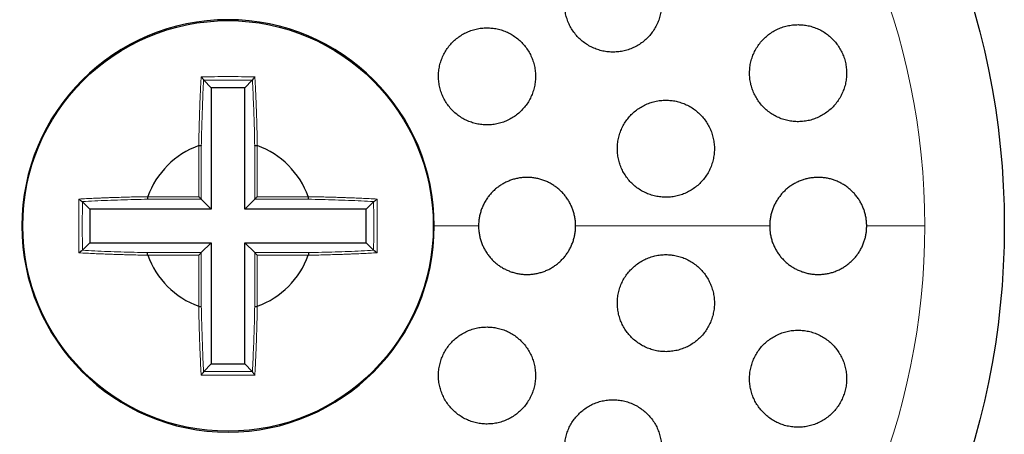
# Model space of a CAD drawing. Header units: millimetres. Extents: x 8 to 913, y 12 to 937.
# Tile 63 of 70: x 518 to 539, y 823 to 832. Entities that reach past the tile are written whole.
import ezdxf

# ---------------------------------------------------------------- set-up
doc = ezdxf.new("R2010")
doc.units = ezdxf.units.MM

msp = doc.modelspace()

# ---------------------------------------------------------------- linework, layer by layer
at = {"color": 7, "linetype": 'Continuous', "lineweight": 30}
for p, q in [((522.104, 830.414), (522.102, 830.418)), ((522.259, 830.259), (522.104, 830.414)), ((522.259, 830.259), (522.259, 827.758)), ((522.949, 830.259), (522.259, 830.259)), ((522.949, 830.259), (523.104, 830.414)), ((522.949, 827.758), (522.949, 830.259)), ((523.106, 830.418), (523.104, 830.414)), ((522.001, 829.068), (522.004, 829.069)), ((523.204, 829.069), (523.207, 829.068)), ((520.948, 828.013), (520.949, 828.016)), ((524.259, 828.016), (524.26, 828.013)), ((519.599, 827.915), (519.603, 827.913)), ((519.759, 827.758), (519.603, 827.913)), ((522.259, 827.758), (522.054, 827.963)), ((522.949, 827.758), (523.154, 827.963)), ((525.45, 827.758), (525.605, 827.913)), ((525.605, 827.913), (525.609, 827.915)), ((522.259, 827.758), (519.759, 827.758)), ((519.759, 827.758), (519.759, 827.068)), ((525.45, 827.758), (522.949, 827.758)), ((525.45, 827.068), (525.45, 827.758)), ((519.759, 827.068), (519.603, 826.913)), ((519.759, 827.068), (522.259, 827.068)), ((522.259, 827.068), (522.054, 826.863)), ((522.259, 827.068), (522.259, 824.568)), ((522.949, 827.068), (523.154, 826.863)), ((522.949, 827.068), (525.45, 827.068)), ((522.949, 824.568), (522.949, 827.068)), ((525.45, 827.068), (525.605, 826.913)), ((519.603, 826.913), (519.599, 826.911)), ((520.949, 826.81), (520.948, 826.813)), ((524.26, 826.813), (524.259, 826.81)), ((525.609, 826.911), (525.605, 826.913)), ((522.004, 825.757), (522.001, 825.758)), ((523.207, 825.758), (523.204, 825.757)), ((522.259, 824.568), (522.104, 824.412)), ((522.259, 824.568), (522.949, 824.568)), ((522.949, 824.568), (523.104, 824.412)), ((522.102, 824.409), (522.104, 824.412)), ((523.104, 824.412), (523.106, 824.409))]:
    msp.add_line(p, q, dxfattribs=at)
at = {"color": 252, "linetype": 'Continuous', "lineweight": 0}
for p, q in [((522.004, 828.013), (522.004, 829.069)), ((522.054, 829.064), (522.054, 827.963)), ((523.154, 827.963), (523.154, 829.064)), ((523.204, 829.069), (523.204, 828.013)), ((520.948, 828.013), (522.004, 828.013)), ((523.204, 828.013), (524.26, 828.013)), ((522.054, 827.963), (520.953, 827.963)), ((524.255, 827.963), (523.154, 827.963)), ((527.768, 827.413), (526.854, 827.413)), ((533.768, 827.413), (529.768, 827.413)), ((536.965, 827.413), (535.768, 827.413)), ((522.004, 826.813), (520.948, 826.813)), ((520.953, 826.863), (522.054, 826.863)), ((522.004, 825.757), (522.004, 826.813)), ((522.054, 826.863), (522.054, 825.762)), ((523.154, 826.863), (524.255, 826.863)), ((523.154, 825.762), (523.154, 826.863)), ((524.26, 826.813), (523.204, 826.813)), ((523.204, 826.813), (523.204, 825.757))]:
    msp.add_line(p, q, dxfattribs=at)
at = {"color": 7, "linetype": 'Continuous', "lineweight": 30}
for radius in [16, 4.231]:
    msp.add_circle((522.604, 827.413), radius, dxfattribs=at)
at = {"color": 252, "linetype": 'Continuous', "lineweight": 0}
for start, end in [(90, 0), (0, 90)]:
    msp.add_arc((522.604, 827.413), 14.361, start, end, dxfattribs=at)
at = {"color": 7, "linetype": 'Continuous', "lineweight": 30}
for radius, start, end in [(4.25, 90, 0), (4.25, 0, 90), (1.762, 110.0274, 159.971), (1.762, 20.0274, 69.971), (1.762, 200.0274, 249.971), (1.762, 290.0274, 339.971)]:
    msp.add_arc((522.604, 827.413), radius, start, end, dxfattribs=at)
for points, knots in [([(530.54, 832.995), (530.502, 832.994), (530.427, 832.991), (530.315, 832.971), (530.207, 832.94), (530.102, 832.896), (530.003, 832.841), (529.911, 832.775), (529.827, 832.699), (529.752, 832.614), (529.687, 832.521), (529.633, 832.421), (529.591, 832.316), (529.561, 832.207), (529.543, 832.095), (529.538, 831.982), (529.546, 831.869), (529.566, 831.759), (529.599, 831.651), (529.643, 831.548), (529.699, 831.45), (529.765, 831.36), (529.841, 831.277), (529.925, 831.204), (530.017, 831.14), (530.116, 831.087), (530.22, 831.046), (530.327, 831.016), (530.438, 830.998), (530.55, 830.993), (530.662, 831.001), (530.773, 831.02), (530.881, 831.053), (530.985, 831.097), (531.083, 831.153), (531.175, 831.219), (531.258, 831.296), (531.333, 831.382), (531.397, 831.475), (531.45, 831.575), (531.492, 831.681), (531.521, 831.79), (531.538, 831.902), (531.542, 832.015), (531.533, 832.128), (531.512, 832.239), (531.479, 832.346), (531.433, 832.449), (531.377, 832.546), (531.311, 832.636), (531.234, 832.718), (531.149, 832.791), (531.057, 832.854), (530.958, 832.906), (530.854, 832.947), (530.749, 832.975), (530.644, 832.992), (530.575, 832.994), (530.54, 832.995)], [0, 0, 0, 0, 0.018027, 0.036113, 0.05414, 0.072166, 0.090249, 0.108275, 0.126331, 0.144445, 0.162501, 0.180524, 0.198605, 0.216627, 0.234552, 0.252536, 0.270461, 0.288269, 0.306135, 0.323943, 0.341666, 0.359446, 0.377169, 0.394875, 0.412638, 0.430344, 0.448109, 0.465929, 0.483694, 0.501566, 0.519494, 0.537366, 0.55535, 0.573391, 0.591374, 0.609425, 0.627532, 0.645582, 0.663624, 0.681724, 0.699765, 0.717727, 0.735746, 0.753706, 0.771551, 0.789452, 0.807296, 0.825039, 0.842839, 0.860583, 0.878285, 0.896044, 0.913746, 0.931485, 0.94928, 0.967019, 0.983509, 1, 1, 1, 1]), ([(527.942, 831.495), (527.905, 831.494), (527.829, 831.491), (527.718, 831.472), (527.61, 831.44), (527.505, 831.397), (527.407, 831.342), (527.315, 831.277), (527.231, 831.201), (527.156, 831.116), (527.091, 831.024), (527.037, 830.925), (526.994, 830.82), (526.964, 830.711), (526.946, 830.6), (526.94, 830.487), (526.947, 830.375), (526.967, 830.264), (526.999, 830.156), (527.043, 830.052), (527.098, 829.954), (527.164, 829.863), (527.24, 829.78), (527.324, 829.706), (527.416, 829.642), (527.515, 829.588), (527.619, 829.547), (527.727, 829.516), (527.838, 829.498), (527.951, 829.493), (528.063, 829.5), (528.174, 829.52), (528.282, 829.552), (528.385, 829.596), (528.484, 829.652), (528.575, 829.718), (528.658, 829.794), (528.733, 829.879), (528.797, 829.972), (528.85, 830.072), (528.892, 830.177), (528.922, 830.286), (528.939, 830.397), (528.944, 830.51), (528.936, 830.623), (528.915, 830.733), (528.883, 830.841), (528.838, 830.944), (528.782, 831.042), (528.715, 831.132), (528.639, 831.215), (528.554, 831.288), (528.462, 831.352), (528.363, 831.405), (528.258, 831.446), (528.152, 831.475), (528.047, 831.492), (527.977, 831.494), (527.942, 831.495)], [0, 0, 0, 0, 0.017946, 0.035949, 0.053895, 0.07184, 0.089842, 0.107787, 0.125745, 0.143761, 0.16172, 0.179664, 0.197665, 0.215609, 0.233509, 0.251467, 0.269367, 0.287215, 0.30512, 0.322968, 0.340777, 0.358642, 0.376451, 0.394252, 0.412109, 0.42991, 0.447737, 0.46562, 0.483447, 0.501322, 0.519254, 0.53713, 0.555056, 0.573038, 0.590964, 0.60892, 0.626933, 0.644889, 0.662842, 0.680851, 0.698803, 0.71672, 0.734694, 0.75261, 0.770474, 0.788395, 0.806258, 0.824076, 0.841952, 0.85977, 0.877569, 0.895425, 0.913224, 0.931039, 0.948911, 0.966727, 0.983363, 1, 1, 1, 1]), ([(534.353, 831.561), (534.316, 831.56), (534.24, 831.558), (534.127, 831.537), (534.018, 831.506), (533.913, 831.461), (533.814, 831.406), (533.721, 831.339), (533.637, 831.262), (533.562, 831.176), (533.497, 831.082), (533.444, 830.982), (533.402, 830.876), (533.372, 830.767), (533.356, 830.655), (533.352, 830.542), (533.36, 830.43), (533.381, 830.32), (533.414, 830.214), (533.458, 830.111), (533.514, 830.015), (533.579, 829.925), (533.655, 829.843), (533.739, 829.77), (533.83, 829.707), (533.928, 829.654), (534.032, 829.612), (534.14, 829.582), (534.251, 829.564), (534.363, 829.559), (534.476, 829.567), (534.587, 829.587), (534.696, 829.62), (534.8, 829.665), (534.899, 829.721), (534.991, 829.788), (535.075, 829.866), (535.149, 829.952), (535.213, 830.047), (535.266, 830.148), (535.307, 830.254), (535.336, 830.363), (535.352, 830.475), (535.355, 830.588), (535.346, 830.7), (535.324, 830.809), (535.291, 830.916), (535.245, 831.018), (535.189, 831.114), (535.123, 831.203), (535.047, 831.285), (534.962, 831.357), (534.871, 831.42), (534.772, 831.472), (534.668, 831.513), (534.563, 831.541), (534.457, 831.558), (534.388, 831.56), (534.353, 831.561)], [0, 0, 0, 0, 0.018185, 0.036427, 0.054612, 0.072797, 0.091041, 0.109226, 0.127385, 0.145602, 0.163761, 0.181766, 0.199829, 0.217833, 0.23563, 0.253484, 0.27128, 0.288906, 0.30659, 0.324216, 0.341785, 0.35941, 0.37698, 0.394625, 0.412325, 0.429971, 0.447793, 0.46567, 0.483493, 0.501517, 0.519599, 0.537624, 0.555791, 0.574016, 0.592183, 0.610368, 0.62861, 0.646793, 0.664858, 0.682981, 0.701045, 0.718908, 0.736828, 0.75469, 0.77236, 0.790087, 0.807756, 0.825327, 0.842954, 0.860526, 0.878132, 0.895795, 0.913402, 0.931162, 0.948978, 0.966739, 0.983369, 1, 1, 1, 1]), ([(522.05, 830.487), (522.057, 830.479), (522.069, 830.465), (522.084, 830.446), (522.092, 830.434), (522.097, 830.427), (522.1, 830.421), (522.101, 830.419), (522.102, 830.418)], [0, 0, 0, 0, 0.337974, 0.584879, 0.686381, 0.783281, 0.88508, 1, 1, 1, 1]), ([(523.158, 830.487), (523.151, 830.479), (523.139, 830.465), (523.125, 830.446), (523.116, 830.434), (523.111, 830.427), (523.108, 830.421), (523.107, 830.419), (523.106, 830.418)], [0, 0, 0, 0, 0.337271, 0.584132, 0.685614, 0.782527, 0.884521, 1, 1, 1, 1]), ([(531.629, 830.004), (531.591, 830.003), (531.515, 830.001), (531.404, 829.981), (531.295, 829.949), (531.19, 829.906), (531.091, 829.85), (530.999, 829.784), (530.915, 829.708), (530.84, 829.623), (530.775, 829.53), (530.722, 829.43), (530.679, 829.325), (530.649, 829.217), (530.632, 829.105), (530.627, 828.993), (530.634, 828.881), (530.654, 828.77), (530.687, 828.663), (530.73, 828.56), (530.786, 828.463), (530.851, 828.372), (530.926, 828.29), (531.01, 828.216), (531.102, 828.152), (531.201, 828.098), (531.305, 828.056), (531.413, 828.026), (531.524, 828.008), (531.637, 828.002), (531.749, 828.01), (531.861, 828.029), (531.969, 828.062), (532.073, 828.106), (532.172, 828.162), (532.264, 828.229), (532.347, 828.306), (532.422, 828.392), (532.486, 828.485), (532.539, 828.585), (532.58, 828.69), (532.609, 828.799), (532.626, 828.911), (532.631, 829.023), (532.622, 829.135), (532.601, 829.245), (532.568, 829.352), (532.524, 829.455), (532.468, 829.552), (532.402, 829.642), (532.326, 829.724), (532.241, 829.797), (532.149, 829.861), (532.05, 829.914), (531.946, 829.955), (531.84, 829.984), (531.734, 830.001), (531.664, 830.003), (531.629, 830.004)], [0, 0, 0, 0, 0.018048, 0.036154, 0.054203, 0.072252, 0.090359, 0.108409, 0.126429, 0.144508, 0.162528, 0.18045, 0.19843, 0.216352, 0.234157, 0.25202, 0.269825, 0.287546, 0.305324, 0.323046, 0.340753, 0.358516, 0.376223, 0.39399, 0.411813, 0.42958, 0.447456, 0.465388, 0.483263, 0.50125, 0.519293, 0.53728, 0.555331, 0.57344, 0.591491, 0.609531, 0.627629, 0.645669, 0.663627, 0.681643, 0.699601, 0.717442, 0.73534, 0.75318, 0.770921, 0.788719, 0.80646, 0.824162, 0.841921, 0.859624, 0.877364, 0.895161, 0.912903, 0.930742, 0.948637, 0.966477, 0.983238, 1, 1, 1, 1]), ([(522.004, 829.069), (522.011, 829.07), (522.02, 829.071), (522.032, 829.072), (522.039, 829.072), (522.045, 829.071), (522.051, 829.068), (522.053, 829.066), (522.054, 829.064)], [0, 0, 0, 0, 0.265216, 0.381301, 0.492334, 0.604217, 0.722945, 1, 1, 1, 1]), ([(523.154, 829.064), (523.155, 829.066), (523.157, 829.068), (523.163, 829.071), (523.169, 829.072), (523.176, 829.072), (523.188, 829.071), (523.197, 829.07), (523.204, 829.069)], [0, 0, 0, 0, 0.277055, 0.395783, 0.507666, 0.618699, 0.734784, 1, 1, 1, 1]), ([(529.768, 827.413), (529.767, 827.441), (529.766, 827.496), (529.755, 827.579), (529.738, 827.662), (529.713, 827.743), (529.682, 827.821), (529.645, 827.896), (529.601, 827.968), (529.551, 828.037), (529.496, 828.1), (529.436, 828.158), (529.371, 828.212), (529.301, 828.26), (529.229, 828.302), (529.153, 828.337), (529.073, 828.367), (528.991, 828.389), (528.909, 828.404), (528.825, 828.413), (528.74, 828.414), (528.655, 828.408), (528.572, 828.395), (528.49, 828.375), (528.409, 828.348), (528.331, 828.314), (528.257, 828.274), (528.186, 828.228), (528.119, 828.176), (528.057, 828.118), (528, 828.056), (527.949, 827.989), (527.903, 827.917), (527.863, 827.842), (527.831, 827.765), (527.804, 827.685), (527.785, 827.603), (527.771, 827.512), (527.769, 827.448), (527.768, 827.413)], [0, 0, 0, 0, 0.026363, 0.052727, 0.079857, 0.106987, 0.13335, 0.159713, 0.18684, 0.213967, 0.240367, 0.266767, 0.293929, 0.321091, 0.347567, 0.374042, 0.401282, 0.428522, 0.455068, 0.481613, 0.508928, 0.536242, 0.562822, 0.589401, 0.616754, 0.644106, 0.670668, 0.697231, 0.724568, 0.751906, 0.778407, 0.804908, 0.832184, 0.85946, 0.885883, 0.912307, 0.939502, 0.966696, 1, 1, 1, 1]), ([(535.768, 827.413), (535.767, 827.441), (535.766, 827.496), (535.755, 827.578), (535.738, 827.66), (535.714, 827.741), (535.683, 827.818), (535.647, 827.893), (535.604, 827.965), (535.554, 828.033), (535.5, 828.096), (535.441, 828.154), (535.377, 828.208), (535.308, 828.256), (535.236, 828.298), (535.16, 828.334), (535.081, 828.364), (534.999, 828.387), (534.917, 828.403), (534.833, 828.412), (534.747, 828.414), (534.662, 828.409), (534.578, 828.396), (534.495, 828.377), (534.414, 828.35), (534.335, 828.316), (534.26, 828.276), (534.188, 828.23), (534.12, 828.177), (534.057, 828.119), (534, 828.056), (533.949, 827.989), (533.902, 827.917), (533.863, 827.841), (533.83, 827.764), (533.804, 827.684), (533.785, 827.601), (533.771, 827.511), (533.769, 827.448), (533.768, 827.413)], [0, 0, 0, 0, 0.026074, 0.052148, 0.078983, 0.105819, 0.131892, 0.157965, 0.184788, 0.211611, 0.237824, 0.264038, 0.290997, 0.317956, 0.344464, 0.370971, 0.398233, 0.425495, 0.45228, 0.479065, 0.506619, 0.534173, 0.561097, 0.58802, 0.615728, 0.643437, 0.670295, 0.697154, 0.724806, 0.752458, 0.779076, 0.805693, 0.833101, 0.86051, 0.88682, 0.91313, 0.940218, 0.967306, 1, 1, 1, 1]), ([(520.948, 828.013), (520.947, 828.006), (520.946, 827.997), (520.945, 827.985), (520.946, 827.978), (520.947, 827.972), (520.949, 827.966), (520.951, 827.965), (520.953, 827.963)], [0, 0, 0, 0, 0.266061, 0.382306, 0.49341, 0.605286, 0.723885, 1, 1, 1, 1]), ([(522.004, 828.013), (522.011, 828.006), (522.023, 827.994), (522.037, 827.98), (522.045, 827.972), (522.049, 827.968), (522.052, 827.965), (522.053, 827.964), (522.054, 827.963)], [0, 0, 0, 0, 0.3089025, 0.5562704, 0.6661118, 0.7730088, 0.8825639, 1, 1, 1, 1]), ([(523.154, 827.963), (523.155, 827.964), (523.156, 827.965), (523.159, 827.968), (523.163, 827.972), (523.171, 827.98), (523.185, 827.994), (523.197, 828.006), (523.204, 828.013)], [0, 0, 0, 0, 0.117436, 0.226991, 0.333888, 0.44373, 0.691097, 1, 1, 1, 1]), ([(524.255, 827.963), (524.257, 827.965), (524.259, 827.966), (524.262, 827.972), (524.262, 827.978), (524.263, 827.985), (524.262, 827.997), (524.261, 828.006), (524.26, 828.013)], [0, 0, 0, 0, 0.276115, 0.394714, 0.50659, 0.617694, 0.733939, 1, 1, 1, 1]), ([(519.53, 827.967), (519.538, 827.96), (519.553, 827.949), (519.571, 827.934), (519.583, 827.925), (519.59, 827.92), (519.596, 827.917), (519.598, 827.916), (519.599, 827.915)], [0, 0, 0, 0, 0.337314, 0.584191, 0.685676, 0.782584, 0.88456, 1, 1, 1, 1]), ([(525.609, 827.915), (525.61, 827.916), (525.612, 827.917), (525.618, 827.92), (525.625, 827.925), (525.637, 827.934), (525.656, 827.949), (525.67, 827.96), (525.678, 827.967)], [0, 0, 0, 0, 0.1152749, 0.2171594, 0.3140862, 0.4156827, 0.6628177, 1, 1, 1, 1]), ([(527.768, 827.413), (527.769, 827.374), (527.771, 827.307), (527.787, 827.213), (527.807, 827.132), (527.834, 827.052), (527.868, 826.974), (527.908, 826.9), (527.954, 826.83), (528.006, 826.764), (528.063, 826.702), (528.125, 826.645), (528.192, 826.594), (528.263, 826.549), (528.338, 826.509), (528.415, 826.476), (528.495, 826.45), (528.578, 826.43), (528.661, 826.418), (528.745, 826.412), (528.83, 826.414), (528.914, 826.423), (528.998, 826.439), (529.079, 826.462), (529.158, 826.491), (529.235, 826.527), (529.308, 826.57), (529.377, 826.619), (529.442, 826.673), (529.502, 826.733), (529.557, 826.797), (529.606, 826.866), (529.649, 826.938), (529.686, 827.015), (529.716, 827.093), (529.739, 827.171), (529.756, 827.25), (529.766, 827.331), (529.767, 827.386), (529.768, 827.413)], [0, 0, 0, 0, 0.037627, 0.063973, 0.09032, 0.117431, 0.144542, 0.170906, 0.19727, 0.224397, 0.251523, 0.277948, 0.304372, 0.33156, 0.358748, 0.38525, 0.411752, 0.43902, 0.466289, 0.492851, 0.519414, 0.546747, 0.57408, 0.60066, 0.627239, 0.654593, 0.681946, 0.708492, 0.735037, 0.762357, 0.789678, 0.816152, 0.842627, 0.869875, 0.897123, 0.922501, 0.94788, 0.97394, 1, 1, 1, 1]), ([(533.768, 827.413), (533.769, 827.371), (533.772, 827.302), (533.788, 827.207), (533.809, 827.126), (533.836, 827.047), (533.87, 826.971), (533.91, 826.898), (533.955, 826.828), (534.007, 826.763), (534.064, 826.701), (534.126, 826.645), (534.192, 826.594), (534.262, 826.549), (534.337, 826.509), (534.414, 826.477), (534.494, 826.45), (534.576, 826.43), (534.66, 826.418), (534.745, 826.412), (534.83, 826.414), (534.915, 826.423), (534.999, 826.439), (535.081, 826.462), (535.16, 826.492), (535.238, 826.529), (535.312, 826.573), (535.381, 826.622), (535.446, 826.677), (535.507, 826.737), (535.562, 826.803), (535.61, 826.872), (535.653, 826.945), (535.69, 827.022), (535.719, 827.1), (535.741, 827.178), (535.756, 827.255), (535.766, 827.333), (535.767, 827.387), (535.768, 827.413)], [0, 0, 0, 0, 0.039657, 0.065665, 0.091673, 0.118433, 0.145193, 0.171273, 0.197353, 0.224178, 0.251002, 0.277318, 0.303635, 0.330698, 0.357762, 0.384379, 0.410997, 0.438374, 0.465751, 0.492607, 0.519463, 0.547095, 0.574726, 0.60165, 0.628574, 0.656288, 0.684002, 0.710789, 0.737576, 0.765158, 0.79274, 0.819245, 0.84575, 0.873043, 0.900336, 0.924935, 0.949534, 0.974767, 1, 1, 1, 1]), ([(519.53, 826.859), (519.538, 826.866), (519.553, 826.878), (519.571, 826.893), (519.583, 826.901), (519.59, 826.906), (519.596, 826.909), (519.598, 826.91), (519.599, 826.911)], [0, 0, 0, 0, 0.337974, 0.584879, 0.686381, 0.783281, 0.88508, 1, 1, 1, 1]), ([(520.948, 826.813), (520.947, 826.82), (520.946, 826.829), (520.945, 826.841), (520.946, 826.848), (520.947, 826.854), (520.949, 826.86), (520.951, 826.862), (520.953, 826.863)], [0, 0, 0, 0, 0.265216, 0.381301, 0.492334, 0.604217, 0.722945, 1, 1, 1, 1]), ([(522.004, 826.813), (522.011, 826.82), (522.023, 826.832), (522.037, 826.846), (522.045, 826.854), (522.049, 826.858), (522.052, 826.861), (522.053, 826.862), (522.054, 826.863)], [0, 0, 0, 0, 0.308903, 0.55627, 0.666112, 0.773009, 0.882564, 1, 1, 1, 1]), ([(523.154, 826.863), (523.155, 826.862), (523.156, 826.861), (523.159, 826.858), (523.163, 826.854), (523.171, 826.846), (523.185, 826.832), (523.197, 826.82), (523.204, 826.813)], [0, 0, 0, 0, 0.117436, 0.226991, 0.333888, 0.44373, 0.691097, 1, 1, 1, 1]), ([(524.255, 826.863), (524.257, 826.862), (524.259, 826.86), (524.262, 826.854), (524.262, 826.848), (524.263, 826.841), (524.262, 826.829), (524.261, 826.82), (524.26, 826.813)], [0, 0, 0, 0, 0.277055, 0.395783, 0.507666, 0.618699, 0.734784, 1, 1, 1, 1]), ([(525.609, 826.911), (525.61, 826.91), (525.612, 826.909), (525.618, 826.906), (525.625, 826.901), (525.637, 826.893), (525.656, 826.878), (525.67, 826.866), (525.678, 826.859)], [0, 0, 0, 0, 0.115206, 0.217138, 0.314089, 0.415614, 0.662474, 1, 1, 1, 1]), ([(531.629, 826.822), (531.591, 826.821), (531.516, 826.818), (531.404, 826.798), (531.296, 826.767), (531.191, 826.723), (531.092, 826.668), (531, 826.603), (530.916, 826.527), (530.842, 826.442), (530.777, 826.35), (530.723, 826.25), (530.681, 826.146), (530.65, 826.038), (530.632, 825.927), (530.627, 825.816), (530.633, 825.704), (530.653, 825.594), (530.685, 825.486), (530.728, 825.383), (530.782, 825.286), (530.847, 825.195), (530.922, 825.111), (531.006, 825.037), (531.098, 824.972), (531.197, 824.918), (531.301, 824.875), (531.41, 824.844), (531.521, 824.825), (531.634, 824.82), (531.747, 824.827), (531.859, 824.847), (531.968, 824.879), (532.072, 824.923), (532.171, 824.979), (532.263, 825.046), (532.346, 825.122), (532.42, 825.207), (532.484, 825.3), (532.537, 825.4), (532.579, 825.504), (532.609, 825.613), (532.626, 825.724), (532.631, 825.835), (532.623, 825.947), (532.603, 826.057), (532.57, 826.164), (532.526, 826.267), (532.471, 826.364), (532.406, 826.455), (532.33, 826.538), (532.245, 826.612), (532.153, 826.676), (532.054, 826.729), (531.949, 826.771), (531.843, 826.801), (531.735, 826.819), (531.664, 826.821), (531.629, 826.822)], [0, 0, 0, 0, 0.01799, 0.036037, 0.054027, 0.072021, 0.090072, 0.108065, 0.125985, 0.143962, 0.16188, 0.179683, 0.197543, 0.215345, 0.233066, 0.250843, 0.268563, 0.28627, 0.304034, 0.321742, 0.339511, 0.357336, 0.375106, 0.392984, 0.410919, 0.428797, 0.446786, 0.464832, 0.48282, 0.500872, 0.518982, 0.537033, 0.555072, 0.57317, 0.591208, 0.609164, 0.627177, 0.645132, 0.66297, 0.680865, 0.698703, 0.716442, 0.734238, 0.751978, 0.76968, 0.787439, 0.805141, 0.822884, 0.840682, 0.858426, 0.876267, 0.894166, 0.912008, 0.929966, 0.947981, 0.965939, 0.982969, 1, 1, 1, 1]), ([(522.004, 825.757), (522.011, 825.756), (522.02, 825.755), (522.032, 825.754), (522.039, 825.755), (522.045, 825.756), (522.051, 825.758), (522.053, 825.76), (522.054, 825.762)], [0, 0, 0, 0, 0.266061, 0.382306, 0.49341, 0.605286, 0.723885, 1, 1, 1, 1]), ([(523.154, 825.762), (523.155, 825.76), (523.157, 825.758), (523.163, 825.756), (523.169, 825.755), (523.176, 825.754), (523.188, 825.755), (523.197, 825.756), (523.204, 825.757)], [0, 0, 0, 0, 0.276115, 0.394714, 0.50659, 0.617694, 0.733939, 1, 1, 1, 1]), ([(527.942, 825.331), (527.905, 825.33), (527.83, 825.328), (527.719, 825.308), (527.61, 825.277), (527.506, 825.234), (527.408, 825.179), (527.316, 825.114), (527.232, 825.038), (527.157, 824.954), (527.092, 824.863), (527.038, 824.764), (526.996, 824.66), (526.965, 824.552), (526.946, 824.441), (526.94, 824.329), (526.946, 824.217), (526.966, 824.107), (526.997, 823.999), (527.04, 823.895), (527.095, 823.797), (527.16, 823.705), (527.235, 823.621), (527.319, 823.546), (527.411, 823.481), (527.51, 823.427), (527.615, 823.384), (527.723, 823.353), (527.835, 823.335), (527.948, 823.329), (528.061, 823.336), (528.172, 823.356), (528.28, 823.388), (528.384, 823.432), (528.482, 823.487), (528.574, 823.553), (528.657, 823.629), (528.731, 823.714), (528.795, 823.806), (528.849, 823.905), (528.891, 824.009), (528.921, 824.117), (528.939, 824.228), (528.944, 824.34), (528.937, 824.452), (528.917, 824.563), (528.885, 824.671), (528.841, 824.774), (528.786, 824.872), (528.72, 824.963), (528.644, 825.046), (528.559, 825.121), (528.467, 825.185), (528.367, 825.239), (528.262, 825.281), (528.156, 825.31), (528.048, 825.328), (527.978, 825.33), (527.942, 825.331)], [0, 0, 0, 0, 0.017879, 0.035815, 0.053694, 0.071576, 0.089514, 0.107395, 0.125238, 0.143139, 0.160982, 0.178789, 0.196652, 0.214459, 0.232261, 0.250119, 0.267921, 0.285751, 0.303638, 0.321469, 0.339349, 0.357286, 0.375167, 0.393096, 0.411083, 0.429013, 0.44697, 0.464984, 0.482941, 0.500891, 0.518899, 0.536849, 0.554761, 0.57273, 0.590642, 0.608501, 0.626417, 0.644276, 0.662091, 0.679963, 0.697778, 0.715578, 0.733433, 0.751233, 0.769051, 0.786926, 0.804744, 0.822608, 0.840529, 0.858392, 0.876308, 0.894281, 0.912197, 0.930149, 0.948159, 0.966111, 0.983055, 1, 1, 1, 1]), ([(534.353, 825.265), (534.316, 825.264), (534.241, 825.261), (534.129, 825.241), (534.02, 825.21), (533.915, 825.166), (533.816, 825.111), (533.724, 825.045), (533.64, 824.969), (533.565, 824.884), (533.501, 824.791), (533.447, 824.692), (533.405, 824.588), (533.375, 824.481), (533.357, 824.37), (533.351, 824.259), (533.358, 824.148), (533.377, 824.039), (533.408, 823.932), (533.451, 823.829), (533.505, 823.732), (533.57, 823.641), (533.644, 823.557), (533.728, 823.482), (533.819, 823.417), (533.918, 823.362), (534.022, 823.319), (534.131, 823.288), (534.243, 823.269), (534.357, 823.263), (534.471, 823.27), (534.583, 823.289), (534.692, 823.322), (534.797, 823.367), (534.897, 823.423), (534.988, 823.49), (535.072, 823.566), (535.146, 823.652), (535.21, 823.745), (535.263, 823.844), (535.304, 823.948), (535.333, 824.056), (535.351, 824.167), (535.355, 824.278), (535.348, 824.389), (535.328, 824.498), (535.296, 824.605), (535.252, 824.707), (535.198, 824.804), (535.133, 824.895), (535.058, 824.978), (534.973, 825.052), (534.881, 825.117), (534.782, 825.17), (534.678, 825.213), (534.57, 825.243), (534.462, 825.262), (534.389, 825.264), (534.353, 825.265)], [0, 0, 0, 0, 0.018034, 0.036124, 0.054157, 0.072198, 0.090297, 0.108336, 0.126233, 0.144187, 0.162083, 0.17978, 0.197534, 0.215231, 0.232811, 0.250447, 0.268027, 0.28562, 0.303268, 0.320862, 0.338591, 0.356375, 0.374105, 0.392035, 0.410022, 0.427953, 0.446065, 0.464234, 0.482346, 0.50054, 0.518792, 0.536986, 0.555122, 0.573317, 0.591453, 0.609417, 0.627439, 0.645402, 0.663156, 0.680968, 0.698722, 0.716325, 0.733983, 0.751586, 0.769159, 0.786787, 0.80436, 0.822036, 0.839767, 0.857444, 0.87531, 0.893232, 0.9111, 0.929164, 0.947285, 0.96535, 0.982675, 1, 1, 1, 1]), ([(522.102, 824.409), (522.101, 824.407), (522.1, 824.405), (522.097, 824.399), (522.092, 824.392), (522.084, 824.38), (522.069, 824.362), (522.057, 824.347), (522.05, 824.339)], [0, 0, 0, 0, 0.115206, 0.217138, 0.314089, 0.415614, 0.662474, 1, 1, 1, 1]), ([(523.106, 824.408), (523.107, 824.407), (523.108, 824.405), (523.111, 824.399), (523.116, 824.392), (523.125, 824.38), (523.14, 824.362), (523.151, 824.347), (523.158, 824.339)], [0, 0, 0, 0, 0.115275, 0.217159, 0.314086, 0.415683, 0.662818, 1, 1, 1, 1]), ([(530.54, 823.831), (530.503, 823.83), (530.428, 823.828), (530.317, 823.808), (530.209, 823.777), (530.105, 823.734), (530.006, 823.679), (529.914, 823.614), (529.83, 823.538), (529.755, 823.454), (529.69, 823.363), (529.637, 823.264), (529.594, 823.161), (529.563, 823.053), (529.544, 822.943), (529.538, 822.831), (529.544, 822.72), (529.563, 822.609), (529.594, 822.502), (529.636, 822.398), (529.691, 822.3), (529.756, 822.208), (529.83, 822.124), (529.914, 822.049), (530.006, 821.983), (530.105, 821.928), (530.21, 821.885), (530.319, 821.854), (530.431, 821.835), (530.544, 821.829), (530.657, 821.836), (530.769, 821.856), (530.878, 821.888), (530.982, 821.932), (531.081, 821.987), (531.172, 822.053), (531.255, 822.129), (531.329, 822.214), (531.393, 822.306), (531.447, 822.405), (531.489, 822.509), (531.519, 822.616), (531.537, 822.727), (531.542, 822.838), (531.535, 822.95), (531.516, 823.06), (531.484, 823.168), (531.441, 823.271), (531.386, 823.369), (531.32, 823.46), (531.245, 823.544), (531.16, 823.618), (531.068, 823.683), (530.968, 823.737), (530.863, 823.78), (530.756, 823.81), (530.648, 823.828), (530.576, 823.83), (530.54, 823.831)], [0, 0, 0, 0, 0.01788, 0.035817, 0.053696, 0.071581, 0.089522, 0.107406, 0.125206, 0.143064, 0.160864, 0.178583, 0.196358, 0.214078, 0.231786, 0.24955, 0.267258, 0.28503, 0.302857, 0.320628, 0.338509, 0.356447, 0.374328, 0.392319, 0.410367, 0.428358, 0.44641, 0.46452, 0.482572, 0.50061, 0.518706, 0.536744, 0.554697, 0.572707, 0.59066, 0.608495, 0.626388, 0.644223, 0.661961, 0.679755, 0.697493, 0.715195, 0.732954, 0.750656, 0.768401, 0.786201, 0.803946, 0.82179, 0.839691, 0.857536, 0.875497, 0.893514, 0.911474, 0.929516, 0.947614, 0.965655, 0.982828, 1, 1, 1, 1])]:
    msp.add_open_spline(points, degree=3, knots=knots, dxfattribs=at)
at = {"color": 252, "linetype": 'Continuous', "lineweight": 0}
for points, knots in [([(522.001, 829.068), (522.002, 829.113), (522.003, 829.207), (522.006, 829.351), (522.01, 829.482), (522.013, 829.597), (522.016, 829.695), (522.019, 829.787), (522.023, 829.895), (522.028, 830.02), (522.034, 830.171), (522.042, 830.328), (522.047, 830.433), (522.05, 830.487)], [0, 0, 0, 0, 0.091055, 0.189247, 0.29459, 0.360018, 0.427927, 0.498314, 0.553478, 0.655926, 0.764496, 0.879189, 1, 1, 1, 1]), ([(522.05, 830.487), (522.143, 830.488), (522.327, 830.489), (522.605, 830.49), (522.882, 830.489), (523.066, 830.488), (523.158, 830.487)], [0, 0, 0, 0, 0.250751, 0.500963, 0.75019, 1, 1, 1, 1]), ([(523.158, 830.487), (523.161, 830.436), (523.166, 830.336), (523.173, 830.186), (523.179, 830.06), (523.183, 829.958), (523.186, 829.878), (523.189, 829.792), (523.193, 829.675), (523.197, 829.53), (523.202, 829.367), (523.205, 829.214), (523.207, 829.115), (523.207, 829.068)], [0, 0, 0, 0, 0.114929, 0.22434, 0.32823, 0.386866, 0.443586, 0.498389, 0.568443, 0.688201, 0.800045, 0.903974, 1, 1, 1, 1]), ([(522.102, 830.416), (522.097, 830.331), (522.088, 830.16), (522.077, 829.895), (522.068, 829.625), (522.06, 829.347), (522.056, 829.159), (522.054, 829.064)], [0, 0, 0, 0, 0.199457, 0.398461, 0.597739, 0.798014, 1, 1, 1, 1]), ([(523.104, 830.414), (522.993, 830.415), (522.771, 830.417), (522.437, 830.417), (522.215, 830.415), (522.104, 830.414)], [0, 0, 0, 0, 0.333439, 0.666431, 1, 1, 1, 1]), ([(523.154, 829.064), (523.152, 829.159), (523.149, 829.347), (523.141, 829.625), (523.131, 829.895), (523.12, 830.16), (523.111, 830.331), (523.106, 830.416)], [0, 0, 0, 0, 0.201986, 0.402261, 0.601539, 0.800543, 1, 1, 1, 1]), ([(519.53, 827.967), (519.582, 827.97), (519.682, 827.975), (519.831, 827.982), (519.957, 827.988), (520.059, 827.992), (520.14, 827.995), (520.225, 827.998), (520.342, 828.002), (520.487, 828.006), (520.65, 828.011), (520.803, 828.014), (520.902, 828.016), (520.949, 828.016)], [0, 0, 0, 0, 0.114929, 0.22434, 0.32823, 0.386866, 0.443586, 0.498389, 0.568443, 0.688201, 0.800045, 0.903974, 1, 1, 1, 1]), ([(524.259, 828.016), (524.304, 828.016), (524.397, 828.014), (524.542, 828.011), (524.673, 828.008), (524.788, 828.004), (524.886, 828.001), (524.978, 827.998), (525.086, 827.994), (525.211, 827.989), (525.362, 827.983), (525.519, 827.975), (525.624, 827.97), (525.678, 827.967)], [0, 0, 0, 0, 0.091055, 0.189247, 0.29459, 0.360018, 0.427927, 0.498314, 0.553478, 0.655926, 0.764496, 0.879189, 1, 1, 1, 1]), ([(519.53, 826.859), (519.53, 826.952), (519.528, 827.136), (519.528, 827.414), (519.528, 827.691), (519.53, 827.875), (519.53, 827.967)], [0, 0, 0, 0, 0.250751, 0.500963, 0.75019, 1, 1, 1, 1]), ([(520.953, 827.963), (520.858, 827.961), (520.67, 827.958), (520.393, 827.95), (520.122, 827.94), (519.857, 827.929), (519.686, 827.92), (519.601, 827.916)], [0, 0, 0, 0, 0.2019861, 0.4022612, 0.6015386, 0.8005425, 1, 1, 1, 1]), ([(519.603, 827.913), (519.602, 827.802), (519.601, 827.58), (519.601, 827.246), (519.602, 827.024), (519.603, 826.913)], [0, 0, 0, 0, 0.333439, 0.666431, 1, 1, 1, 1]), ([(525.607, 827.916), (525.522, 827.92), (525.351, 827.929), (525.086, 827.94), (524.816, 827.95), (524.538, 827.958), (524.35, 827.961), (524.255, 827.963)], [0, 0, 0, 0, 0.199457, 0.398461, 0.597739, 0.798014, 1, 1, 1, 1]), ([(525.605, 826.913), (525.606, 827.024), (525.607, 827.246), (525.607, 827.58), (525.606, 827.802), (525.605, 827.913)], [0, 0, 0, 0, 0.333439, 0.666431, 1, 1, 1, 1]), ([(525.678, 827.967), (525.679, 827.874), (525.68, 827.69), (525.681, 827.412), (525.68, 827.135), (525.679, 826.951), (525.678, 826.859)], [0, 0, 0, 0, 0.250751, 0.500963, 0.75019, 1, 1, 1, 1]), ([(520.949, 826.81), (520.904, 826.811), (520.811, 826.812), (520.666, 826.815), (520.535, 826.819), (520.42, 826.822), (520.322, 826.825), (520.23, 826.828), (520.122, 826.832), (519.997, 826.837), (519.846, 826.843), (519.689, 826.851), (519.584, 826.857), (519.53, 826.859)], [0, 0, 0, 0, 0.0910547, 0.1892475, 0.2945904, 0.3600179, 0.4279267, 0.4983142, 0.5534785, 0.6559264, 0.7644965, 0.8791886, 1, 1, 1, 1]), ([(519.601, 826.911), (519.686, 826.906), (519.857, 826.898), (520.122, 826.886), (520.393, 826.877), (520.67, 826.869), (520.858, 826.865), (520.953, 826.863)], [0, 0, 0, 0, 0.199457, 0.398461, 0.597739, 0.798014, 1, 1, 1, 1]), ([(524.255, 826.863), (524.35, 826.865), (524.538, 826.869), (524.816, 826.877), (525.086, 826.886), (525.351, 826.898), (525.522, 826.906), (525.607, 826.911)], [0, 0, 0, 0, 0.201986, 0.402261, 0.601539, 0.800543, 1, 1, 1, 1]), ([(525.678, 826.859), (525.627, 826.857), (525.527, 826.851), (525.377, 826.844), (525.251, 826.839), (525.149, 826.835), (525.069, 826.832), (524.983, 826.828), (524.866, 826.824), (524.721, 826.82), (524.558, 826.816), (524.405, 826.812), (524.306, 826.811), (524.259, 826.81)], [0, 0, 0, 0, 0.114929, 0.22434, 0.32823, 0.386866, 0.443586, 0.498389, 0.568443, 0.688201, 0.800045, 0.903974, 1, 1, 1, 1]), ([(522.05, 824.339), (522.048, 824.391), (522.042, 824.491), (522.035, 824.64), (522.03, 824.766), (522.025, 824.869), (522.022, 824.949), (522.019, 825.035), (522.015, 825.151), (522.011, 825.296), (522.007, 825.459), (522.003, 825.612), (522.002, 825.711), (522.001, 825.758)], [0, 0, 0, 0, 0.114929, 0.22434, 0.32823, 0.386866, 0.443586, 0.498389, 0.568443, 0.688201, 0.800045, 0.903974, 1, 1, 1, 1]), ([(522.054, 825.762), (522.056, 825.667), (522.06, 825.479), (522.068, 825.202), (522.077, 824.931), (522.088, 824.666), (522.097, 824.495), (522.102, 824.41)], [0, 0, 0, 0, 0.201986, 0.402261, 0.601539, 0.800543, 1, 1, 1, 1]), ([(523.106, 824.41), (523.111, 824.495), (523.12, 824.666), (523.131, 824.931), (523.141, 825.202), (523.149, 825.479), (523.152, 825.667), (523.154, 825.762)], [0, 0, 0, 0, 0.199457, 0.398461, 0.597739, 0.798014, 1, 1, 1, 1]), ([(523.207, 825.758), (523.207, 825.713), (523.205, 825.62), (523.202, 825.475), (523.199, 825.345), (523.195, 825.229), (523.192, 825.131), (523.189, 825.039), (523.185, 824.931), (523.18, 824.806), (523.174, 824.655), (523.166, 824.498), (523.161, 824.393), (523.158, 824.339)], [0, 0, 0, 0, 0.0910547, 0.1892475, 0.2945904, 0.3600179, 0.4279267, 0.4983142, 0.5534785, 0.6559264, 0.7644965, 0.8791886, 1, 1, 1, 1]), ([(523.158, 824.339), (523.065, 824.339), (522.881, 824.337), (522.603, 824.337), (522.326, 824.337), (522.142, 824.339), (522.05, 824.339)], [0, 0, 0, 0, 0.250738, 0.500916, 0.750174, 1, 1, 1, 1]), ([(522.104, 824.412), (522.215, 824.411), (522.437, 824.41), (522.771, 824.41), (522.993, 824.411), (523.104, 824.412)], [0, 0, 0, 0, 0.333439, 0.666431, 1, 1, 1, 1])]:
    msp.add_open_spline(points, degree=3, knots=knots, dxfattribs=at)

doc.saveas('drawing.dxf')
